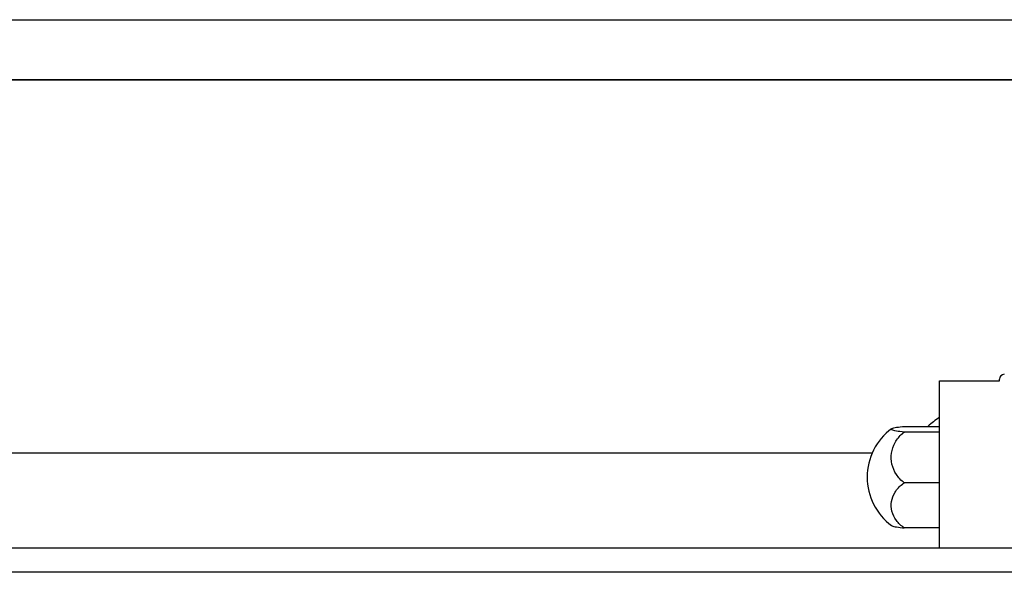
# Model space of a CAD drawing. Header units: millimetres. Extents: x -257 to 3135, y -1556 to 860.
# Tile 66 of 256: x -5 to 36, y -1252 to -1229. Entities that reach past the tile are written whole.
import ezdxf
from ezdxf.lldxf.tags import DXFTag

# ---------------------------------------------------------------- set-up
doc = ezdxf.new("R2010")
doc.units = ezdxf.units.MM
doc.layers.get('0').update_dxf_attribs({"linetype": 'CONTINUOUS'})
tags = doc.linetypes.add('DASHED', pattern=[25.72, 12.86, -12.86]).pattern_tags.tags
tags[6:7] = [DXFTag(74, 4), DXFTag(75, 0), DXFTag(340, '0'), DXFTag(46, 0.0), DXFTag(50, 0.0), DXFTag(44, 0.0), DXFTag(45, 0.0)]
tags[4:5] = [DXFTag(74, 4), DXFTag(75, 0), DXFTag(340, '0'), DXFTag(46, 0.0), DXFTag(50, 0.0), DXFTag(44, 0.0), DXFTag(45, 0.0)]

msp = doc.modelspace()

# ---------------------------------------------------------------- linework, layer by layer
at = {"linetype": 'Continuous'}
for p, q in [((-45.417, -1228.957), (44.634, -1228.957)), ((44.634, -1231.457), (-45.417, -1231.457)), ((-45.417, -1231.46), (44.634, -1231.46)), ((33.134, -1243.958), (35.634, -1243.958)), ((33.134, -1246.157), (33.134, -1243.958)), ((35.634, -1243.958), (35.634, -1243.887)), ((31.677, -1245.849), (33.134, -1245.849)), ((33.134, -1246.086), (31.677, -1246.086)), ((33.134, -1249.457), (33.134, -1246.157)), ((30.343, -1246.957), (-19.917, -1246.957)), ((33.134, -1248.195), (31.677, -1248.195)), ((33.134, -1250.91), (33.134, -1249.457)), ((33.134, -1250.065), (31.677, -1250.065)), ((72.695, -1250.91), (-31.417, -1250.91)), ((72.439, -1251.91), (-31.417, -1251.91))]:
    msp.add_line(p, q, dxfattribs=at)
at = {"linetype": 'DASHED'}
for p, q in [((33.134, -1243.958), (33.134, -1243.958)), ((35.634, -1243.958), (35.634, -1243.958))]:
    msp.add_line(p, q, dxfattribs=at)
at = {"linetype": 'Continuous'}
for centre, radius, start, end in [((35.834, -1243.887), 0.2, 91.5, 180), ((34.624, -1247.915), 2.85, 121.5132, 133.5232), ((32.634, -1247.957), 2.5, 126.4021, 180), ((32.634, -1247.957), 2.5, 180, 233.5675)]:
    msp.add_arc(centre, radius, start, end, dxfattribs=at)
for points, knots in [([(31.677, -1246.086), (31.548, -1246.075), (31.435, -1246.062), (31.262, -1246.032), (31.199, -1246.016), (31.131, -1245.982), (31.125, -1245.964), (31.17, -1245.93), (31.221, -1245.913), (31.374, -1245.882), (31.477, -1245.868), (31.624, -1245.853), (31.65, -1245.851), (31.677, -1245.849)], [0, 0, 0, 0, 0.192078, 0.192078, 0.384156, 0.384156, 0.576234, 0.576234, 0.768312, 0.768312, 0.960389, 0.960389, 1, 1, 1, 1]), ([(31.677, -1248.195), (31.548, -1248.097), (31.435, -1247.977), (31.262, -1247.714), (31.199, -1247.568), (31.131, -1247.267), (31.125, -1247.11), (31.17, -1246.806), (31.221, -1246.656), (31.374, -1246.383), (31.477, -1246.256), (31.624, -1246.128), (31.65, -1246.107), (31.677, -1246.086)], [0, 0, 0, 0, 0.192078, 0.192078, 0.384156, 0.384156, 0.576234, 0.576234, 0.768312, 0.768312, 0.960389, 0.960389, 1, 1, 1, 1]), ([(31.677, -1250.065), (31.548, -1249.978), (31.435, -1249.872), (31.262, -1249.639), (31.199, -1249.509), (31.131, -1249.242), (31.125, -1249.103), (31.17, -1248.833), (31.221, -1248.7), (31.374, -1248.457), (31.477, -1248.345), (31.624, -1248.232), (31.65, -1248.213), (31.677, -1248.195)], [0, 0, 0, 0, 0.192078, 0.192078, 0.384156, 0.384156, 0.576234, 0.576234, 0.768312, 0.768312, 0.960389, 0.960389, 1, 1, 1, 1]), ([(31.149, -1249.968), (31.172, -1249.985), (31.223, -1250.001), (31.374, -1250.032), (31.477, -1250.046), (31.624, -1250.06), (31.65, -1250.063), (31.677, -1250.065)], [0, 0, 0, 0, 0.448024, 0.448024, 0.905631, 0.905631, 1, 1, 1, 1])]:
    msp.add_open_spline(points, degree=3, knots=knots, dxfattribs=at)

doc.saveas('drawing.dxf')
